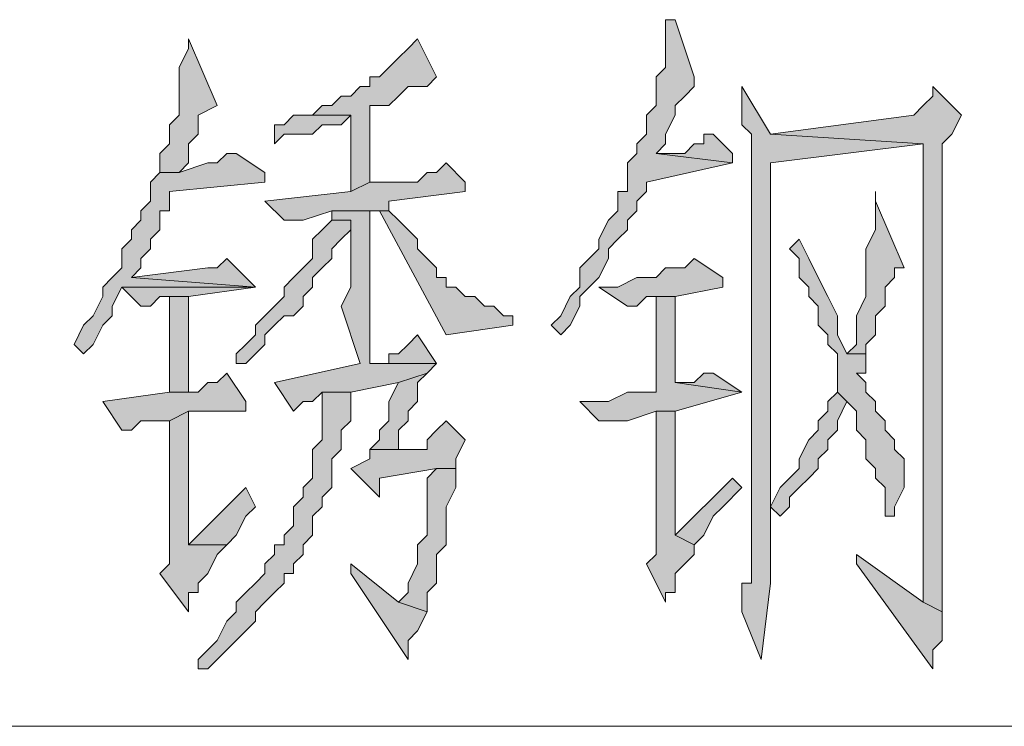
# Model space of a CAD drawing. Extents: x 566443 to 590371, y 3845226 to 3876576.
# Tile 182 of 221: x 586680.66 to 586685.03, y 3853968.8 to 3853971.94. Entities that reach past the tile are written whole.
import ezdxf

# ---------------------------------------------------------------- set-up
doc = ezdxf.new("R2010")
doc.units = 0
doc.layers.add('C00-00-00', color=7, linetype='CONTINUOUS')

msp = doc.modelspace()

# ---------------------------------------------------------------- hatches: boundary and pattern name
at = {"layer": 'C00-00-00'}
h = msp.add_hatch(color=256, dxfattribs=at)
h.dxf.hatch_style = 2
h.paths.add_polyline_path([(586683.5722, 3853971.9363), (586683.5299, 3853971.9363), (586683.5299, 3853971.8939), (586683.5299, 3853971.7246), (586683.4876, 3853971.6823), (586683.4876, 3853971.5553), (586683.4452, 3853971.5129), (586683.4452, 3853971.4283), (586683.4029, 3853971.3859), (586683.4029, 3853971.3436), (586683.3606, 3853971.3013), (586683.3606, 3853971.1743), (586683.3182, 3853971.1743), (586683.3182, 3853971.0896), (586683.2759, 3853971.0473), (586683.2336, 3853970.9626), (586683.2336, 3853970.9203), (586683.1912, 3853970.8779), (586683.1489, 3853970.8356), (586683.1489, 3853970.7509), (586683.1066, 3853970.7086), (586683.0642, 3853970.6239), (586683.0219, 3853970.5816), (586683.0642, 3853970.5393), (586683.1066, 3853970.5816), (586683.1489, 3853970.6663), (586683.1489, 3853970.7086), (586683.1912, 3853970.7509), (586683.2336, 3853970.7933), (586683.2759, 3853970.8779), (586683.2759, 3853970.9203), (586683.3182, 3853970.9626), (586683.3606, 3853971.0049), (586683.3606, 3853971.0473), (586683.4029, 3853971.0896), (586683.4029, 3853971.1319), (586683.4452, 3853971.1743), (586683.4452, 3853971.2166), (586683.8262, 3853971.3013), (586683.4876, 3853971.3436), (586683.5299, 3853971.3859), (586683.5299, 3853971.4283), (586683.5722, 3853971.5129), (586683.5722, 3853971.5553), (586683.6146, 3853971.5976), (586683.6569, 3853971.6399), (586683.6569, 3853971.6823)])
h = msp.add_hatch(color=256, dxfattribs=at)
h.dxf.hatch_style = 2
h.paths.add_polyline_path([(586681.4132, 3853971.8516), (586681.4132, 3853971.8093), (586681.3709, 3853971.7246), (586681.3709, 3853971.5129), (586681.3286, 3853971.4706), (586681.3286, 3853971.3859), (586681.2862, 3853971.3436), (586681.2862, 3853971.2589), (586681.3709, 3853971.2589), (586681.4132, 3853971.3013), (586681.4132, 3853971.3859), (586681.4556, 3853971.4283), (586681.4556, 3853971.5129), (586681.5402, 3853971.5553)])
h = msp.add_hatch(color=256, dxfattribs=at)
h.dxf.hatch_style = 2
h.paths.add_polyline_path([(586682.4292, 3853971.8516), (586682.3869, 3853971.8093), (586682.3446, 3853971.7669), (586682.3022, 3853971.7246), (586682.2599, 3853971.6823), (586682.2176, 3853971.6823), (586682.2176, 3853971.6399), (586682.1752, 3853971.6399), (586682.1329, 3853971.5976), (586682.0906, 3853971.5976), (586682.0482, 3853971.5553), (586682.0059, 3853971.5553), (586681.9636, 3853971.5129), (586682.1329, 3853971.5129), (586682.1329, 3853971.4283), (586682.1329, 3853971.1743), (586682.2176, 3853971.2166), (586682.2176, 3853971.5553), (586682.2599, 3853971.5553), (586682.3022, 3853971.5553), (586682.3446, 3853971.5976), (586682.3869, 3853971.6399), (586682.4716, 3853971.6399), (586682.5139, 3853971.6823)])
h = msp.add_hatch(color=256, dxfattribs=at)
h.dxf.hatch_style = 2
h.paths.add_polyline_path([(586683.8686, 3853971.6399), (586683.8686, 3853971.4706), (586683.9109, 3853971.4283), (586683.9109, 3853970.1159), (586683.9109, 3853970.0313), (586683.9109, 3853969.4386), (586683.8686, 3853969.4386), (586683.8686, 3853969.3116), (586683.9532, 3853969.0999), (586683.9956, 3853969.4386), (586683.9956, 3853971.3013), (586684.6729, 3853971.3859), (586683.9956, 3853971.4283)])
h = msp.add_hatch(color=256, dxfattribs=at)
h.dxf.hatch_style = 2
h.paths.add_polyline_path([(586684.7152, 3853971.6399), (586684.7152, 3853971.5976), (586684.6729, 3853971.5553), (586684.6306, 3853971.5129), (586683.9956, 3853971.4283), (586684.6729, 3853971.3859), (586684.6729, 3853969.3539), (586684.7576, 3853969.3116), (586684.7576, 3853970.5393), (586684.7576, 3853970.6239), (586684.7576, 3853971.3859), (586684.7999, 3853971.4283), (586684.8422, 3853971.5129)])
h = msp.add_hatch(color=256, dxfattribs=at)
h.dxf.hatch_style = 2
h.paths.add_polyline_path([(586681.9636, 3853971.5129), (586681.8789, 3853971.5129), (586681.8366, 3853971.4706), (586681.7942, 3853971.4706), (586681.7942, 3853971.3859), (586681.8366, 3853971.4283), (586681.9636, 3853971.4283), (586682.0059, 3853971.4706), (586682.0906, 3853971.4706), (586682.1329, 3853971.5129)])
h = msp.add_hatch(color=256, dxfattribs=at)
h.dxf.hatch_style = 2
h.paths.add_polyline_path([(586683.7416, 3853971.4283), (586683.6992, 3853971.4283), (586683.6992, 3853971.3859), (586683.6569, 3853971.3859), (586683.6146, 3853971.3436), (586683.4876, 3853971.3436), (586683.8262, 3853971.3013), (586683.8262, 3853971.3436)])
h = msp.add_hatch(color=256, dxfattribs=at)
h.dxf.hatch_style = 2
h.paths.add_polyline_path([(586681.6249, 3853971.3436), (586681.5826, 3853971.3436), (586681.5402, 3853971.3013), (586681.4979, 3853971.3013), (586681.3709, 3853971.2589), (586681.2862, 3853971.2589), (586681.2439, 3853971.2166), (586681.2439, 3853971.1319), (586681.2016, 3853971.0896), (586681.2016, 3853971.0473), (586681.1592, 3853971.0049), (586681.1592, 3853970.9626), (586681.1169, 3853970.9203), (586681.1169, 3853970.8356), (586681.0746, 3853970.7933), (586681.0322, 3853970.7509), (586681.0322, 3853970.7086), (586680.9899, 3853970.6239), (586680.9476, 3853970.5816), (586680.9052, 3853970.4969), (586680.9476, 3853970.4546), (586680.9899, 3853970.4969), (586681.0322, 3853970.5816), (586681.0746, 3853970.6239), (586681.0746, 3853970.6663), (586681.1169, 3853970.7509), (586681.7096, 3853970.7509), (586681.1592, 3853970.7933), (586681.2016, 3853970.8356), (586681.2016, 3853970.8779), (586681.2439, 3853970.9203), (586681.2439, 3853970.9626), (586681.2862, 3853971.0049), (586681.2862, 3853971.0896), (586681.3286, 3853971.0896), (586681.3286, 3853971.1743), (586681.7519, 3853971.2166), (586681.7519, 3853971.2589)])
h = msp.add_hatch(color=256, dxfattribs=at)
h.dxf.hatch_style = 2
h.paths.add_polyline_path([(586682.5562, 3853971.3013), (586682.5139, 3853971.2589), (586682.4716, 3853971.2589), (586682.4292, 3853971.2166), (586682.2176, 3853971.2166), (586682.1329, 3853971.1743), (586681.7519, 3853971.1319), (586681.8366, 3853971.0473), (586681.9212, 3853971.0473), (586682.0482, 3853971.0896), (586682.3022, 3853971.0896), (586682.3022, 3853971.1319), (586682.6409, 3853971.1743), (586682.6409, 3853971.2166)])
h = msp.add_hatch(color=256, dxfattribs=at)
h.dxf.hatch_style = 2
h.paths.add_polyline_path([(586684.4612, 3853971.1743), (586684.4612, 3853971.0049), (586684.4189, 3853970.9203), (586684.4189, 3853970.7086), (586684.3766, 3853970.6239), (586684.3766, 3853970.4969), (586684.3342, 3853970.4546), (586684.4189, 3853970.4546), (586684.4189, 3853970.4969), (586684.4612, 3853970.5393), (586684.4612, 3853970.6239), (586684.5036, 3853970.6663), (586684.5036, 3853970.7509), (586684.5459, 3853970.7933), (586684.5459, 3853970.8356), (586684.5882, 3853970.8356), (586684.4612, 3853971.1319)])
h = msp.add_hatch(color=256, dxfattribs=at)
h.dxf.hatch_style = 2
h.paths.add_polyline_path([(586682.2176, 3853971.0896), (586682.0482, 3853971.0896), (586682.0482, 3853971.0473), (586682.1329, 3853971.0473), (586682.1329, 3853971.0049), (586682.1329, 3853970.7509), (586682.0906, 3853970.6663), (586682.1752, 3853970.4123), (586681.7942, 3853970.3276), (586681.8789, 3853970.2006), (586681.9212, 3853970.2429), (586681.9636, 3853970.2429), (586682.0059, 3853970.2853), (586682.1329, 3853970.2853), (586682.3446, 3853970.3276), (586682.4716, 3853970.3699), (586682.5139, 3853970.4123), (586682.2176, 3853970.4123), (586682.2176, 3853970.7509)])
h = msp.add_hatch(color=256, dxfattribs=at)
h.dxf.hatch_style = 2
h.paths.add_polyline_path([(586682.3022, 3853971.0896), (586682.2599, 3853971.0896), (586682.5562, 3853970.5393), (586682.8526, 3853970.5816), (586682.8526, 3853970.6239), (586682.8102, 3853970.6239), (586682.7679, 3853970.6663), (586682.7256, 3853970.6663), (586682.6832, 3853970.7086), (586682.6409, 3853970.7086), (586682.5986, 3853970.7509), (586682.5562, 3853970.7509), (586682.5562, 3853970.7933), (586682.5139, 3853970.7933), (586682.5139, 3853970.8356), (586682.4716, 3853970.8779), (586682.4292, 3853970.9203), (586682.4292, 3853970.9626), (586682.3869, 3853971.0049), (586682.3446, 3853971.0473)])
h = msp.add_hatch(color=256, dxfattribs=at)
h.dxf.hatch_style = 2
h.paths.add_polyline_path([(586682.0482, 3853971.0473), (586682.0059, 3853971.0049), (586681.9636, 3853970.9626), (586681.9636, 3853970.8779), (586681.9212, 3853970.8356), (586681.8789, 3853970.7933), (586681.8366, 3853970.7509), (586681.8366, 3853970.7086), (586681.7942, 3853970.6663), (586681.7519, 3853970.6239), (586681.7096, 3853970.5816), (586681.7096, 3853970.5393), (586681.6672, 3853970.4969), (586681.6249, 3853970.4546), (586681.6249, 3853970.4123), (586681.6672, 3853970.4123), (586681.7096, 3853970.4546), (586681.7519, 3853970.4969), (586681.7519, 3853970.5393), (586681.7942, 3853970.5816), (586681.8366, 3853970.6239), (586681.8789, 3853970.6239), (586681.9212, 3853970.6663), (586681.9212, 3853970.7086), (586681.9636, 3853970.7509), (586681.9636, 3853970.7933), (586682.0059, 3853970.8356), (586682.0482, 3853970.8779), (586682.0482, 3853970.9203), (586682.0906, 3853970.9626), (586682.1329, 3853971.0049), (586682.1329, 3853971.0473)])
h = msp.add_hatch(color=256, dxfattribs=at)
h.dxf.hatch_style = 2
h.paths.add_polyline_path([(586684.1226, 3853970.9626), (586684.0802, 3853970.9203), (586684.1226, 3853970.8779), (586684.1226, 3853970.7933), (586684.1649, 3853970.7509), (586684.1649, 3853970.7086), (586684.2072, 3853970.6663), (586684.2072, 3853970.5816), (586684.2496, 3853970.5393), (586684.2496, 3853970.4969), (586684.2919, 3853970.4546), (586684.2919, 3853970.2853), (586684.3342, 3853970.2429), (586684.3766, 3853970.2006), (586684.3766, 3853970.1159), (586684.4189, 3853970.0736), (586684.4189, 3853969.9889), (586684.4612, 3853969.9466), (586684.4612, 3853969.9043), (586684.5036, 3853969.8619), (586684.5036, 3853969.7773), (586684.5036, 3853969.7349), (586684.5459, 3853969.7349), (586684.5459, 3853969.7773), (586684.5882, 3853969.8619), (586684.5882, 3853969.9889), (586684.5459, 3853970.0313), (586684.5459, 3853970.0736), (586684.5036, 3853970.1159), (586684.5036, 3853970.1583), (586684.4612, 3853970.2006), (586684.4612, 3853970.2429), (586684.4189, 3853970.2853), (586684.4189, 3853970.3276), (586684.3766, 3853970.3699), (586684.4189, 3853970.3699), (586684.4189, 3853970.4546), (586684.3342, 3853970.4546), (586684.2919, 3853970.5393), (586684.2919, 3853970.6239), (586684.2496, 3853970.7086), (586684.2072, 3853970.7933), (586684.1649, 3853970.8779)])
h = msp.add_hatch(color=256, dxfattribs=at)
h.dxf.hatch_style = 2
h.paths.add_polyline_path([(586681.5826, 3853970.8779), (586681.5402, 3853970.8356), (586681.4979, 3853970.8356), (586681.1592, 3853970.7933), (586681.7096, 3853970.7509), (586681.6672, 3853970.7933)])
h = msp.add_hatch(color=256, dxfattribs=at)
h.dxf.hatch_style = 2
h.paths.add_polyline_path([(586683.6569, 3853970.8779), (586683.6146, 3853970.8356), (586683.5299, 3853970.8356), (586683.4876, 3853970.7933), (586683.4029, 3853970.7933), (586683.3182, 3853970.7509), (586683.2336, 3853970.7509), (586683.3606, 3853970.6663), (586683.4029, 3853970.6663), (586683.4452, 3853970.7086), (586683.5722, 3853970.7086), (586683.7839, 3853970.7509), (586683.7839, 3853970.7933)])
h = msp.add_hatch(color=256, dxfattribs=at)
h.dxf.hatch_style = 2
h.paths.add_polyline_path([(586681.7096, 3853970.7509), (586681.1169, 3853970.7509), (586681.2016, 3853970.6663), (586681.2439, 3853970.6663), (586681.2862, 3853970.7086), (586681.4132, 3853970.7086)])
h = msp.add_hatch(color=256, dxfattribs=at)
h.dxf.hatch_style = 2
h.paths.add_polyline_path([(586681.4132, 3853970.2853), (586681.4132, 3853970.7086), (586681.3286, 3853970.7086), (586681.3286, 3853970.2853)])
h = msp.add_hatch(color=256, dxfattribs=at)
h.dxf.hatch_style = 2
h.paths.add_polyline_path([(586683.5722, 3853970.7086), (586683.4876, 3853970.7086), (586683.4876, 3853970.2853), (586683.3606, 3853970.2853), (586683.2759, 3853970.2429), (586683.1489, 3853970.2429), (586683.2336, 3853970.1583), (586683.3606, 3853970.1583), (586683.4876, 3853970.2006), (586683.5722, 3853970.2006), (586683.8686, 3853970.2853), (586683.5722, 3853970.3276)])
h = msp.add_hatch(color=256, dxfattribs=at)
h.dxf.hatch_style = 2
h.paths.add_polyline_path([(586682.4292, 3853970.5393), (586682.3869, 3853970.4969), (586682.3446, 3853970.4546), (586682.3022, 3853970.4546), (586682.3022, 3853970.4123), (586682.2176, 3853970.4123), (586682.5139, 3853970.4123)])
h = msp.add_hatch(color=256, dxfattribs=at)
h.dxf.hatch_style = 2
h.paths.add_polyline_path([(586681.5826, 3853970.3699), (586681.5402, 3853970.3276), (586681.4979, 3853970.3276), (586681.4556, 3853970.2853), (586681.3286, 3853970.2853), (586681.0322, 3853970.2429), (586681.1169, 3853970.1159), (586681.1592, 3853970.1159), (586681.2016, 3853970.1583), (586681.3286, 3853970.1583), (586681.4132, 3853970.2006), (586681.6672, 3853970.2006), (586681.6672, 3853970.2429)])
h = msp.add_hatch(color=256, dxfattribs=at)
h.dxf.hatch_style = 2
h.paths.add_polyline_path([(586682.4716, 3853970.3699), (586682.3446, 3853970.3276), (586682.3022, 3853970.2429), (586682.3022, 3853970.1583), (586682.2599, 3853970.1159), (586682.2599, 3853970.0736), (586682.2176, 3853970.0313), (586682.3446, 3853970.0313), (586682.3446, 3853970.1159), (586682.3869, 3853970.1583), (586682.3869, 3853970.2006), (586682.4292, 3853970.2429), (586682.4292, 3853970.3276)])
h = msp.add_hatch(color=256, dxfattribs=at)
h.dxf.hatch_style = 2
h.paths.add_polyline_path([(586683.7416, 3853970.3699), (586683.6992, 3853970.3699), (586683.6569, 3853970.3276), (586683.5722, 3853970.3276), (586683.8686, 3853970.2853)])
h = msp.add_hatch(color=256, dxfattribs=at)
h.dxf.hatch_style = 2
h.paths.add_polyline_path([(586682.1329, 3853970.2853), (586682.0059, 3853970.2853), (586682.0059, 3853970.2006), (586682.0059, 3853970.0736), (586681.9636, 3853970.0313), (586681.9636, 3853969.9043), (586681.9212, 3853969.8619), (586681.9212, 3853969.8196), (586681.8789, 3853969.7773), (586681.8789, 3853969.6926), (586681.8366, 3853969.6503), (586681.8366, 3853969.6079), (586681.7942, 3853969.6079), (586681.7942, 3853969.5656), (586681.7519, 3853969.5233), (586681.7519, 3853969.4809), (586681.7096, 3853969.4386), (586681.6672, 3853969.3963), (586681.6249, 3853969.3539), (586681.6249, 3853969.3116), (586681.5826, 3853969.2693), (586681.5402, 3853969.1846), (586681.4979, 3853969.1423), (586681.4556, 3853969.0999), (586681.4556, 3853969.0576), (586681.4979, 3853969.0576), (586681.5402, 3853969.0999), (586681.5826, 3853969.1423), (586681.6249, 3853969.1846), (586681.6672, 3853969.2269), (586681.7096, 3853969.2693), (586681.7096, 3853969.3116), (586681.7519, 3853969.3539), (586681.7942, 3853969.3963), (586681.8366, 3853969.4386), (586681.8366, 3853969.4809), (586681.8789, 3853969.4809), (586681.8789, 3853969.5233), (586681.9212, 3853969.5656), (586681.9212, 3853969.6079), (586681.9636, 3853969.6503), (586681.9636, 3853969.7349), (586682.0059, 3853969.7773), (586682.0059, 3853969.8196), (586682.0482, 3853969.8619), (586682.0482, 3853969.9889), (586682.0906, 3853970.0313), (586682.0906, 3853970.1159), (586682.1329, 3853970.1583)])
h = msp.add_hatch(color=256, dxfattribs=at)
h.dxf.hatch_style = 2
h.paths.add_polyline_path([(586684.2919, 3853970.2853), (586684.2496, 3853970.2429), (586684.2496, 3853970.2006), (586684.2072, 3853970.1583), (586684.2072, 3853970.1159), (586684.1649, 3853970.0736), (586684.1226, 3853969.9889), (586684.1226, 3853969.9466), (586684.0802, 3853969.9043), (586684.0379, 3853969.8619), (586683.9956, 3853969.7773), (586684.0379, 3853969.7349), (586684.0802, 3853969.7773), (586684.0802, 3853969.8196), (586684.1226, 3853969.8619), (586684.1649, 3853969.9043), (586684.2072, 3853969.9466), (586684.2072, 3853969.9889), (586684.2496, 3853970.0313), (586684.2496, 3853970.0736), (586684.2919, 3853970.1159), (586684.2919, 3853970.1583), (586684.3342, 3853970.2429)])
h = msp.add_hatch(color=256, dxfattribs=at)
h.dxf.hatch_style = 2
h.paths.add_polyline_path([(586681.4132, 3853970.2006), (586681.3286, 3853970.1583), (586681.3286, 3853969.5233), (586681.2862, 3853969.4809), (586681.4132, 3853969.3116), (586681.4132, 3853969.3963), (586681.4556, 3853969.3963), (586681.4556, 3853969.4386), (586681.4979, 3853969.4809), (586681.5402, 3853969.5656), (586681.5826, 3853969.6079), (586681.4132, 3853969.6079)])
h = msp.add_hatch(color=256, dxfattribs=at)
h.dxf.hatch_style = 2
h.paths.add_polyline_path([(586683.5722, 3853970.2006), (586683.4876, 3853970.2006), (586683.4876, 3853969.5656), (586683.4452, 3853969.5233), (586683.5299, 3853969.3539), (586683.5299, 3853969.3963), (586683.5722, 3853969.3963), (586683.5722, 3853969.4809), (586683.6146, 3853969.5233), (586683.6569, 3853969.5656), (586683.6569, 3853969.6079), (586683.5722, 3853969.6503)])
h = msp.add_hatch(color=256, dxfattribs=at)
h.dxf.hatch_style = 2
h.paths.add_polyline_path([(586682.5562, 3853970.1583), (586682.5139, 3853970.1159), (586682.4716, 3853970.0736), (586682.4716, 3853970.0313), (586682.3022, 3853970.0313), (586682.2176, 3853970.0313), (586682.2176, 3853969.9889), (586682.1329, 3853969.9466), (586682.2599, 3853969.8196), (586682.2599, 3853969.9043), (586682.5139, 3853969.9466), (586682.5986, 3853969.9466), (586682.5986, 3853969.9889), (586682.6409, 3853970.0736)])
h = msp.add_hatch(color=256, dxfattribs=at)
h.dxf.hatch_style = 2
h.paths.add_polyline_path([(586682.5986, 3853969.9466), (586682.5139, 3853969.9466), (586682.4716, 3853969.9043), (586682.4716, 3853969.6503), (586682.4292, 3853969.6079), (586682.4292, 3853969.5233), (586682.3869, 3853969.4386), (586682.3869, 3853969.3963), (586682.3446, 3853969.3539), (586682.4716, 3853969.3116), (586682.4716, 3853969.3963), (586682.5139, 3853969.4386), (586682.5139, 3853969.5656), (586682.5562, 3853969.6079), (586682.5562, 3853969.7773), (586682.5986, 3853969.8619)])
h = msp.add_hatch(color=256, dxfattribs=at)
h.dxf.hatch_style = 2
h.paths.add_polyline_path([(586683.8262, 3853969.9043), (586683.5722, 3853969.6503), (586683.6569, 3853969.6079), (586683.6992, 3853969.6503), (586683.7416, 3853969.7349), (586683.7839, 3853969.7773), (586683.8686, 3853969.8619)])
h = msp.add_hatch(color=256, dxfattribs=at)
h.dxf.hatch_style = 2
h.paths.add_polyline_path([(586681.6672, 3853969.8619), (586681.4132, 3853969.6079), (586681.5826, 3853969.6079), (586681.6249, 3853969.6503), (586681.6672, 3853969.7349), (586681.7096, 3853969.7773)])
h = msp.add_hatch(color=256, dxfattribs=at)
h.dxf.hatch_style = 2
h.paths.add_polyline_path([(586684.3766, 3853969.5656), (586684.3766, 3853969.5233), (586684.7152, 3853969.0576), (586684.7152, 3853969.1423), (586684.7576, 3853969.1846), (586684.7576, 3853969.3116), (586684.6729, 3853969.3539)])
h = msp.add_hatch(color=256, dxfattribs=at)
h.dxf.hatch_style = 2
h.paths.add_polyline_path([(586682.1329, 3853969.5233), (586682.1329, 3853969.4809), (586682.3869, 3853969.0999), (586682.3869, 3853969.1846), (586682.4292, 3853969.2269), (586682.4716, 3853969.3116), (586682.3446, 3853969.3539)])

# ---------------------------------------------------------------- linework, layer by layer
at = {"layer": 'C00-00-00', "lineweight": 0}
for points in [[(586683.5722, 3853971.9363), (586683.5299, 3853971.9363), (586683.5299, 3853971.8939), (586683.5299, 3853971.7246), (586683.4876, 3853971.6823), (586683.4876, 3853971.5553), (586683.4452, 3853971.5129), (586683.4452, 3853971.4283), (586683.4029, 3853971.3859), (586683.4029, 3853971.3436), (586683.3606, 3853971.3013), (586683.3606, 3853971.1743), (586683.3182, 3853971.1743), (586683.3182, 3853971.0896), (586683.2759, 3853971.0473), (586683.2336, 3853970.9626), (586683.2336, 3853970.9203), (586683.1912, 3853970.8779), (586683.1489, 3853970.8356), (586683.1489, 3853970.7509), (586683.1066, 3853970.7086), (586683.0642, 3853970.6239), (586683.0219, 3853970.5816), (586683.0642, 3853970.5393), (586683.1066, 3853970.5816), (586683.1489, 3853970.6663), (586683.1489, 3853970.7086), (586683.1912, 3853970.7509), (586683.2336, 3853970.7933), (586683.2759, 3853970.8779), (586683.2759, 3853970.9203), (586683.3182, 3853970.9626), (586683.3606, 3853971.0049), (586683.3606, 3853971.0473), (586683.4029, 3853971.0896), (586683.4029, 3853971.1319), (586683.4452, 3853971.1743), (586683.4452, 3853971.2166), (586683.8262, 3853971.3013), (586683.4876, 3853971.3436), (586683.5299, 3853971.3859), (586683.5299, 3853971.4283), (586683.5722, 3853971.5129), (586683.5722, 3853971.5553), (586683.6146, 3853971.5976), (586683.6569, 3853971.6399), (586683.6569, 3853971.6823)], [(586681.4132, 3853971.8516), (586681.4132, 3853971.8093), (586681.3709, 3853971.7246), (586681.3709, 3853971.5129), (586681.3286, 3853971.4706), (586681.3286, 3853971.3859), (586681.2862, 3853971.3436), (586681.2862, 3853971.2589), (586681.3709, 3853971.2589), (586681.4132, 3853971.3013), (586681.4132, 3853971.3859), (586681.4556, 3853971.4283), (586681.4556, 3853971.5129), (586681.5402, 3853971.5553)], [(586682.4292, 3853971.8516), (586682.3869, 3853971.8093), (586682.3446, 3853971.7669), (586682.3022, 3853971.7246), (586682.2599, 3853971.6823), (586682.2176, 3853971.6823), (586682.2176, 3853971.6399), (586682.1752, 3853971.6399), (586682.1329, 3853971.5976), (586682.0906, 3853971.5976), (586682.0482, 3853971.5553), (586682.0059, 3853971.5553), (586681.9636, 3853971.5129), (586682.1329, 3853971.5129), (586682.1329, 3853971.4283), (586682.1329, 3853971.1743), (586682.2176, 3853971.2166), (586682.2176, 3853971.5553), (586682.2599, 3853971.5553), (586682.3022, 3853971.5553), (586682.3446, 3853971.5976), (586682.3869, 3853971.6399), (586682.4716, 3853971.6399), (586682.5139, 3853971.6823)], [(586683.8686, 3853971.6399), (586683.8686, 3853971.4706), (586683.9109, 3853971.4283), (586683.9109, 3853970.1159), (586683.9109, 3853970.0313), (586683.9109, 3853969.4386), (586683.8686, 3853969.4386), (586683.8686, 3853969.3116), (586683.9532, 3853969.0999), (586683.9956, 3853969.4386), (586683.9956, 3853971.3013), (586684.6729, 3853971.3859), (586683.9956, 3853971.4283)], [(586684.7152, 3853971.6399), (586684.7152, 3853971.5976), (586684.6729, 3853971.5553), (586684.6306, 3853971.5129), (586683.9956, 3853971.4283), (586684.6729, 3853971.3859), (586684.6729, 3853969.3539), (586684.7576, 3853969.3116), (586684.7576, 3853970.5393), (586684.7576, 3853970.6239), (586684.7576, 3853971.3859), (586684.7999, 3853971.4283), (586684.8422, 3853971.5129)], [(586681.9636, 3853971.5129), (586681.8789, 3853971.5129), (586681.8366, 3853971.4706), (586681.7942, 3853971.4706), (586681.7942, 3853971.3859), (586681.8366, 3853971.4283), (586681.9636, 3853971.4283), (586682.0059, 3853971.4706), (586682.0906, 3853971.4706), (586682.1329, 3853971.5129)], [(586683.7416, 3853971.4283), (586683.6992, 3853971.4283), (586683.6992, 3853971.3859), (586683.6569, 3853971.3859), (586683.6146, 3853971.3436), (586683.4876, 3853971.3436), (586683.8262, 3853971.3013), (586683.8262, 3853971.3436)], [(586681.6249, 3853971.3436), (586681.5826, 3853971.3436), (586681.5402, 3853971.3013), (586681.4979, 3853971.3013), (586681.3709, 3853971.2589), (586681.2862, 3853971.2589), (586681.2439, 3853971.2166), (586681.2439, 3853971.1319), (586681.2016, 3853971.0896), (586681.2016, 3853971.0473), (586681.1592, 3853971.0049), (586681.1592, 3853970.9626), (586681.1169, 3853970.9203), (586681.1169, 3853970.8356), (586681.0746, 3853970.7933), (586681.0322, 3853970.7509), (586681.0322, 3853970.7086), (586680.9899, 3853970.6239), (586680.9476, 3853970.5816), (586680.9052, 3853970.4969), (586680.9476, 3853970.4546), (586680.9899, 3853970.4969), (586681.0322, 3853970.5816), (586681.0746, 3853970.6239), (586681.0746, 3853970.6663), (586681.1169, 3853970.7509), (586681.7096, 3853970.7509), (586681.1592, 3853970.7933), (586681.2016, 3853970.8356), (586681.2016, 3853970.8779), (586681.2439, 3853970.9203), (586681.2439, 3853970.9626), (586681.2862, 3853971.0049), (586681.2862, 3853971.0896), (586681.3286, 3853971.0896), (586681.3286, 3853971.1743), (586681.7519, 3853971.2166), (586681.7519, 3853971.2589)], [(586682.5562, 3853971.3013), (586682.5139, 3853971.2589), (586682.4716, 3853971.2589), (586682.4292, 3853971.2166), (586682.2176, 3853971.2166), (586682.1329, 3853971.1743), (586681.7519, 3853971.1319), (586681.8366, 3853971.0473), (586681.9212, 3853971.0473), (586682.0482, 3853971.0896), (586682.3022, 3853971.0896), (586682.3022, 3853971.1319), (586682.6409, 3853971.1743), (586682.6409, 3853971.2166)], [(586684.4612, 3853971.1743), (586684.4612, 3853971.0049), (586684.4189, 3853970.9203), (586684.4189, 3853970.7086), (586684.3766, 3853970.6239), (586684.3766, 3853970.4969), (586684.3342, 3853970.4546), (586684.4189, 3853970.4546), (586684.4189, 3853970.4969), (586684.4612, 3853970.5393), (586684.4612, 3853970.6239), (586684.5036, 3853970.6663), (586684.5036, 3853970.7509), (586684.5459, 3853970.7933), (586684.5459, 3853970.8356), (586684.5882, 3853970.8356), (586684.4612, 3853971.1319)], [(586682.2176, 3853971.0896), (586682.0482, 3853971.0896), (586682.0482, 3853971.0473), (586682.1329, 3853971.0473), (586682.1329, 3853971.0049), (586682.1329, 3853970.7509), (586682.0906, 3853970.6663), (586682.1752, 3853970.4123), (586681.7942, 3853970.3276), (586681.8789, 3853970.2006), (586681.9212, 3853970.2429), (586681.9636, 3853970.2429), (586682.0059, 3853970.2853), (586682.1329, 3853970.2853), (586682.3446, 3853970.3276), (586682.4716, 3853970.3699), (586682.5139, 3853970.4123), (586682.2176, 3853970.4123), (586682.2176, 3853970.7509)], [(586682.3022, 3853971.0896), (586682.2599, 3853971.0896), (586682.5562, 3853970.5393), (586682.8526, 3853970.5816), (586682.8526, 3853970.6239), (586682.8102, 3853970.6239), (586682.7679, 3853970.6663), (586682.7256, 3853970.6663), (586682.6832, 3853970.7086), (586682.6409, 3853970.7086), (586682.5986, 3853970.7509), (586682.5562, 3853970.7509), (586682.5562, 3853970.7933), (586682.5139, 3853970.7933), (586682.5139, 3853970.8356), (586682.4716, 3853970.8779), (586682.4292, 3853970.9203), (586682.4292, 3853970.9626), (586682.3869, 3853971.0049), (586682.3446, 3853971.0473)], [(586682.0482, 3853971.0473), (586682.0059, 3853971.0049), (586681.9636, 3853970.9626), (586681.9636, 3853970.8779), (586681.9212, 3853970.8356), (586681.8789, 3853970.7933), (586681.8366, 3853970.7509), (586681.8366, 3853970.7086), (586681.7942, 3853970.6663), (586681.7519, 3853970.6239), (586681.7096, 3853970.5816), (586681.7096, 3853970.5393), (586681.6672, 3853970.4969), (586681.6249, 3853970.4546), (586681.6249, 3853970.4123), (586681.6672, 3853970.4123), (586681.7096, 3853970.4546), (586681.7519, 3853970.4969), (586681.7519, 3853970.5393), (586681.7942, 3853970.5816), (586681.8366, 3853970.6239), (586681.8789, 3853970.6239), (586681.9212, 3853970.6663), (586681.9212, 3853970.7086), (586681.9636, 3853970.7509), (586681.9636, 3853970.7933), (586682.0059, 3853970.8356), (586682.0482, 3853970.8779), (586682.0482, 3853970.9203), (586682.0906, 3853970.9626), (586682.1329, 3853971.0049), (586682.1329, 3853971.0473)], [(586684.1226, 3853970.9626), (586684.0802, 3853970.9203), (586684.1226, 3853970.8779), (586684.1226, 3853970.7933), (586684.1649, 3853970.7509), (586684.1649, 3853970.7086), (586684.2072, 3853970.6663), (586684.2072, 3853970.5816), (586684.2496, 3853970.5393), (586684.2496, 3853970.4969), (586684.2919, 3853970.4546), (586684.2919, 3853970.2853), (586684.3342, 3853970.2429), (586684.3766, 3853970.2006), (586684.3766, 3853970.1159), (586684.4189, 3853970.0736), (586684.4189, 3853969.9889), (586684.4612, 3853969.9466), (586684.4612, 3853969.9043), (586684.5036, 3853969.8619), (586684.5036, 3853969.7773), (586684.5036, 3853969.7349), (586684.5459, 3853969.7349), (586684.5459, 3853969.7773), (586684.5882, 3853969.8619), (586684.5882, 3853969.9889), (586684.5459, 3853970.0313), (586684.5459, 3853970.0736), (586684.5036, 3853970.1159), (586684.5036, 3853970.1583), (586684.4612, 3853970.2006), (586684.4612, 3853970.2429), (586684.4189, 3853970.2853), (586684.4189, 3853970.3276), (586684.3766, 3853970.3699), (586684.4189, 3853970.3699), (586684.4189, 3853970.4546), (586684.3342, 3853970.4546), (586684.2919, 3853970.5393), (586684.2919, 3853970.6239), (586684.2496, 3853970.7086), (586684.2072, 3853970.7933), (586684.1649, 3853970.8779)], [(586681.5826, 3853970.8779), (586681.5402, 3853970.8356), (586681.4979, 3853970.8356), (586681.1592, 3853970.7933), (586681.7096, 3853970.7509), (586681.6672, 3853970.7933)], [(586683.6569, 3853970.8779), (586683.6146, 3853970.8356), (586683.5299, 3853970.8356), (586683.4876, 3853970.7933), (586683.4029, 3853970.7933), (586683.3182, 3853970.7509), (586683.2336, 3853970.7509), (586683.3606, 3853970.6663), (586683.4029, 3853970.6663), (586683.4452, 3853970.7086), (586683.5722, 3853970.7086), (586683.7839, 3853970.7509), (586683.7839, 3853970.7933)], [(586681.7096, 3853970.7509), (586681.1169, 3853970.7509), (586681.2016, 3853970.6663), (586681.2439, 3853970.6663), (586681.2862, 3853970.7086), (586681.4132, 3853970.7086)], [(586681.4132, 3853970.2853), (586681.4132, 3853970.7086), (586681.3286, 3853970.7086), (586681.3286, 3853970.2853)], [(586683.5722, 3853970.7086), (586683.4876, 3853970.7086), (586683.4876, 3853970.2853), (586683.3606, 3853970.2853), (586683.2759, 3853970.2429), (586683.1489, 3853970.2429), (586683.2336, 3853970.1583), (586683.3606, 3853970.1583), (586683.4876, 3853970.2006), (586683.5722, 3853970.2006), (586683.8686, 3853970.2853), (586683.5722, 3853970.3276)], [(586682.4292, 3853970.5393), (586682.3869, 3853970.4969), (586682.3446, 3853970.4546), (586682.3022, 3853970.4546), (586682.3022, 3853970.4123), (586682.2176, 3853970.4123), (586682.5139, 3853970.4123)], [(586681.5826, 3853970.3699), (586681.5402, 3853970.3276), (586681.4979, 3853970.3276), (586681.4556, 3853970.2853), (586681.3286, 3853970.2853), (586681.0322, 3853970.2429), (586681.1169, 3853970.1159), (586681.1592, 3853970.1159), (586681.2016, 3853970.1583), (586681.3286, 3853970.1583), (586681.4132, 3853970.2006), (586681.6672, 3853970.2006), (586681.6672, 3853970.2429)], [(586682.4716, 3853970.3699), (586682.3446, 3853970.3276), (586682.3022, 3853970.2429), (586682.3022, 3853970.1583), (586682.2599, 3853970.1159), (586682.2599, 3853970.0736), (586682.2176, 3853970.0313), (586682.3446, 3853970.0313), (586682.3446, 3853970.1159), (586682.3869, 3853970.1583), (586682.3869, 3853970.2006), (586682.4292, 3853970.2429), (586682.4292, 3853970.3276)], [(586683.7416, 3853970.3699), (586683.6992, 3853970.3699), (586683.6569, 3853970.3276), (586683.5722, 3853970.3276), (586683.8686, 3853970.2853)], [(586682.1329, 3853970.2853), (586682.0059, 3853970.2853), (586682.0059, 3853970.2006), (586682.0059, 3853970.0736), (586681.9636, 3853970.0313), (586681.9636, 3853969.9043), (586681.9212, 3853969.8619), (586681.9212, 3853969.8196), (586681.8789, 3853969.7773), (586681.8789, 3853969.6926), (586681.8366, 3853969.6503), (586681.8366, 3853969.6079), (586681.7942, 3853969.6079), (586681.7942, 3853969.5656), (586681.7519, 3853969.5233), (586681.7519, 3853969.4809), (586681.7096, 3853969.4386), (586681.6672, 3853969.3963), (586681.6249, 3853969.3539), (586681.6249, 3853969.3116), (586681.5826, 3853969.2693), (586681.5402, 3853969.1846), (586681.4979, 3853969.1423), (586681.4556, 3853969.0999), (586681.4556, 3853969.0576), (586681.4979, 3853969.0576), (586681.5402, 3853969.0999), (586681.5826, 3853969.1423), (586681.6249, 3853969.1846), (586681.6672, 3853969.2269), (586681.7096, 3853969.2693), (586681.7096, 3853969.3116), (586681.7519, 3853969.3539), (586681.7942, 3853969.3963), (586681.8366, 3853969.4386), (586681.8366, 3853969.4809), (586681.8789, 3853969.4809), (586681.8789, 3853969.5233), (586681.9212, 3853969.5656), (586681.9212, 3853969.6079), (586681.9636, 3853969.6503), (586681.9636, 3853969.7349), (586682.0059, 3853969.7773), (586682.0059, 3853969.8196), (586682.0482, 3853969.8619), (586682.0482, 3853969.9889), (586682.0906, 3853970.0313), (586682.0906, 3853970.1159), (586682.1329, 3853970.1583)], [(586684.2919, 3853970.2853), (586684.2496, 3853970.2429), (586684.2496, 3853970.2006), (586684.2072, 3853970.1583), (586684.2072, 3853970.1159), (586684.1649, 3853970.0736), (586684.1226, 3853969.9889), (586684.1226, 3853969.9466), (586684.0802, 3853969.9043), (586684.0379, 3853969.8619), (586683.9956, 3853969.7773), (586684.0379, 3853969.7349), (586684.0802, 3853969.7773), (586684.0802, 3853969.8196), (586684.1226, 3853969.8619), (586684.1649, 3853969.9043), (586684.2072, 3853969.9466), (586684.2072, 3853969.9889), (586684.2496, 3853970.0313), (586684.2496, 3853970.0736), (586684.2919, 3853970.1159), (586684.2919, 3853970.1583), (586684.3342, 3853970.2429)], [(586681.4132, 3853970.2006), (586681.3286, 3853970.1583), (586681.3286, 3853969.5233), (586681.2862, 3853969.4809), (586681.4132, 3853969.3116), (586681.4132, 3853969.3963), (586681.4556, 3853969.3963), (586681.4556, 3853969.4386), (586681.4979, 3853969.4809), (586681.5402, 3853969.5656), (586681.5826, 3853969.6079), (586681.4132, 3853969.6079)], [(586683.5722, 3853970.2006), (586683.4876, 3853970.2006), (586683.4876, 3853969.5656), (586683.4452, 3853969.5233), (586683.5299, 3853969.3539), (586683.5299, 3853969.3963), (586683.5722, 3853969.3963), (586683.5722, 3853969.4809), (586683.6146, 3853969.5233), (586683.6569, 3853969.5656), (586683.6569, 3853969.6079), (586683.5722, 3853969.6503)], [(586682.5562, 3853970.1583), (586682.5139, 3853970.1159), (586682.4716, 3853970.0736), (586682.4716, 3853970.0313), (586682.3022, 3853970.0313), (586682.2176, 3853970.0313), (586682.2176, 3853969.9889), (586682.1329, 3853969.9466), (586682.2599, 3853969.8196), (586682.2599, 3853969.9043), (586682.5139, 3853969.9466), (586682.5986, 3853969.9466), (586682.5986, 3853969.9889), (586682.6409, 3853970.0736)], [(586682.5986, 3853969.9466), (586682.5139, 3853969.9466), (586682.4716, 3853969.9043), (586682.4716, 3853969.6503), (586682.4292, 3853969.6079), (586682.4292, 3853969.5233), (586682.3869, 3853969.4386), (586682.3869, 3853969.3963), (586682.3446, 3853969.3539), (586682.4716, 3853969.3116), (586682.4716, 3853969.3963), (586682.5139, 3853969.4386), (586682.5139, 3853969.5656), (586682.5562, 3853969.6079), (586682.5562, 3853969.7773), (586682.5986, 3853969.8619)], [(586683.8262, 3853969.9043), (586683.5722, 3853969.6503), (586683.6569, 3853969.6079), (586683.6992, 3853969.6503), (586683.7416, 3853969.7349), (586683.7839, 3853969.7773), (586683.8686, 3853969.8619)], [(586681.6672, 3853969.8619), (586681.4132, 3853969.6079), (586681.5826, 3853969.6079), (586681.6249, 3853969.6503), (586681.6672, 3853969.7349), (586681.7096, 3853969.7773)], [(586684.3766, 3853969.5656), (586684.3766, 3853969.5233), (586684.7152, 3853969.0576), (586684.7152, 3853969.1423), (586684.7576, 3853969.1846), (586684.7576, 3853969.3116), (586684.6729, 3853969.3539)], [(586682.1329, 3853969.5233), (586682.1329, 3853969.4809), (586682.3869, 3853969.0999), (586682.3869, 3853969.1846), (586682.4292, 3853969.2269), (586682.4716, 3853969.3116), (586682.3446, 3853969.3539)]]:
    msp.add_lwpolyline(points, close=True, dxfattribs=at)
at = {"layer": 'C00-00-00', "lineweight": 9}
msp.add_lwpolyline([(586704.9082, 3853968.8036), (586678.1112, 3853968.8036)], dxfattribs=at)

doc.saveas('drawing.dxf')
